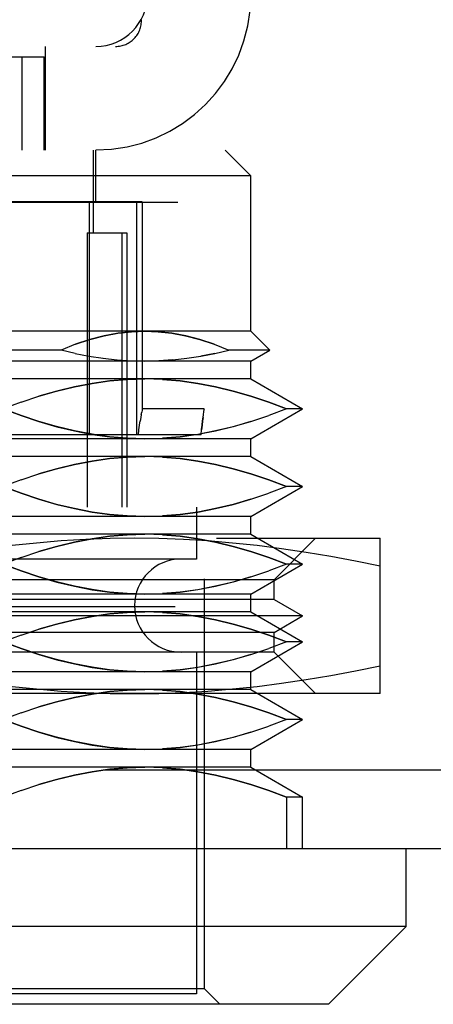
# Model space of a CAD drawing. Header units: inches. Extents: x 0 to 56.7, y 0 to 36.7.
# Tile 21 of 37: x 25.16 to 25.475, y 28.43 to 29.179. Entities that reach past the tile are written whole.
import ezdxf

# ---------------------------------------------------------------- set-up
doc = ezdxf.new("R2010")
doc.units = ezdxf.units.IN
doc.header["$LTSCALE"] = 3.116667
doc.header["$MEASUREMENT"] = 0
doc.linetypes.add('HIDDEN', pattern=[0.2, 0.1, -0.1])
doc.layers.add('DEFAULT_2', color=8, linetype='HIDDEN')
doc.layers.add('DOOR_ASSEMBLY', color=7, linetype='CONTINUOUS')

msp = doc.modelspace()

# ---------------------------------------------------------------- linework, layer by layer
at = {"layer": 'DEFAULT_2', "color": 8, "linetype": 'HIDDEN'}
for p, q in [((25.90369, 29.03965), (16.75852, 29.03965)), ((25.90184, 28.7324), (16.66291, 28.7324))]:
    msp.add_line(p, q, dxfattribs=at)
at = {"layer": 'DOOR_ASSEMBLY', "color": 8, "linetype": 'HIDDEN'}
for p, q in [((24.82429, 29.15842), (25.23307, 29.15842)), ((25.1796, 29.07968), (25.1796, 29.15842)), ((24.9424, 29.15055), (25.17862, 29.15055)), ((25.16167, 29.15055), (25.16167, 29.07968)), ((25.17862, 29.07968), (25.17862, 29.15055)), ((24.8046, 29.07968), (25.31641, 29.07968)), ((25.21602, 29.07968), (25.21602, 29.01669)), ((25.21799, 29.04031), (25.21799, 29.07968)), ((25.31641, 29.07968), (25.3361, 29.06)), ((25.3361, 29.06), (24.78492, 29.06)), ((25.3361, 28.94189), (25.3361, 29.06)), ((25.25342, 29.04031), (24.8676, 29.04031)), ((25.21299, 29.04031), (25.21299, 28.86315)), ((25.24936, 28.86315), (25.24936, 29.04031)), ((25.25342, 29.04031), (25.25342, 28.88257)), ((25.21146, 29.01669), (25.24161, 29.01669)), ((25.21146, 29.01669), (25.21146, 28.80803)), ((25.23771, 29.01669), (25.23771, 28.80803)), ((25.24161, 29.01669), (25.24161, 28.80803)), ((25.3361, 28.94189), (24.78492, 28.94189)), ((25.3361, 28.94189), (25.35051, 28.92748)), ((25.19154, 28.92748), (24.92947, 28.92748)), ((25.2022, 28.92497), (25.19154, 28.92748)), ((25.20217, 28.92498), (25.21286, 28.92291)), ((25.21282, 28.92291), (25.22351, 28.92128)), ((25.28725, 28.92128), (25.29795, 28.92291)), ((25.30859, 28.92498), (25.29795, 28.92291)), ((25.35051, 28.92748), (25.31922, 28.92748)), ((25.3361, 28.91916), (25.35051, 28.92748)), ((25.3361, 28.91916), (24.78492, 28.91916)), ((25.22348, 28.92128), (25.23415, 28.9201)), ((25.27662, 28.9201), (25.26599, 28.9194)), ((25.3361, 28.90556), (25.3361, 28.91916)), ((25.3361, 28.90556), (24.78492, 28.90556)), ((25.3361, 28.90556), (25.37547, 28.88283)), ((25.16113, 28.88795), (25.1747, 28.89247)), ((25.16114, 28.88796), (25.14756, 28.88283)), ((25.2526, 28.87863), (25.2522, 28.87634)), ((25.2526, 28.87863), (25.25294, 28.88044)), ((25.30062, 28.88283), (25.25337, 28.88283)), ((25.29969, 28.87638), (25.30002, 28.87867)), ((25.30002, 28.87865), (25.30029, 28.88047)), ((25.30029, 28.88046), (25.30062, 28.88257)), ((25.30067, 28.88283), (25.30062, 28.88256)), ((25.30067, 28.44189), (25.30067, 28.88256)), ((25.33607, 28.8732), (25.34964, 28.87772)), ((25.3361, 28.8601), (25.37547, 28.88283)), ((25.3632, 28.88283), (25.34962, 28.87771)), ((25.37547, 28.88283), (25.3632, 28.88283)), ((25.25083, 28.86697), (25.25129, 28.87049)), ((25.25128, 28.87047), (25.25176, 28.87363)), ((25.2522, 28.87635), (25.25175, 28.87361)), ((25.29823, 28.86315), (25.0946, 28.86315)), ((25.25039, 28.86315), (25.25084, 28.86699)), ((25.3361, 28.8601), (24.78492, 28.8601)), ((25.3361, 28.84651), (25.3361, 28.8601)), ((25.3361, 28.84651), (24.78492, 28.84651)), ((25.3361, 28.84651), (25.37547, 28.82378)), ((25.16113, 28.82889), (25.1747, 28.83341)), ((25.16114, 28.8289), (25.14756, 28.82378)), ((25.33607, 28.81415), (25.34964, 28.81866)), ((25.3361, 28.80105), (25.37547, 28.82378)), ((25.3632, 28.82378), (25.34962, 28.81866)), ((25.37547, 28.82378), (25.3632, 28.82378)), ((24.82626, 28.80803), (25.29476, 28.80803)), ((25.29476, 28.80803), (25.29476, 28.76866)), ((25.3361, 28.80105), (24.78492, 28.80105)), ((25.3361, 28.78745), (25.3361, 28.80105)), ((25.3361, 28.78745), (24.78492, 28.78745)), ((25.3361, 28.78745), (25.37547, 28.76472)), ((24.68649, 28.78441), (25.43453, 28.78441)), ((25.35382, 28.75291), (25.38531, 28.78441)), ((25.43453, 28.6663), (25.43453, 28.78441)), ((25.16113, 28.76984), (25.1747, 28.77436)), ((25.29476, 28.76866), (24.82626, 28.76866)), ((25.16114, 28.76985), (25.14756, 28.76472)), ((25.3361, 28.74199), (25.37547, 28.76472)), ((25.3632, 28.76472), (25.34962, 28.7596)), ((25.37547, 28.76472), (25.3632, 28.76472)), ((25.33607, 28.75509), (25.34964, 28.75961)), ((25.35382, 28.75291), (24.7672, 28.75291)), ((25.35382, 28.73786), (25.35382, 28.75291)), ((25.35382, 28.73786), (24.7672, 28.73786)), ((25.3361, 28.74199), (24.78492, 28.74199)), ((25.3361, 28.7284), (25.3361, 28.74199)), ((25.35382, 28.73786), (25.37547, 28.72535)), ((25.3361, 28.7284), (24.78492, 28.7284)), ((25.3361, 28.7284), (25.37547, 28.70567)), ((25.37547, 28.72535), (24.74555, 28.72535)), ((25.35382, 28.71285), (25.37547, 28.72535)), ((25.35382, 28.71285), (24.7672, 28.71285)), ((25.16113, 28.71078), (25.1747, 28.7153)), ((25.35382, 28.6978), (25.35382, 28.71285)), ((25.16114, 28.71079), (25.14756, 28.70567)), ((25.3361, 28.68294), (25.37547, 28.70567)), ((25.3632, 28.70567), (25.34962, 28.70055)), ((25.37547, 28.70567), (25.3632, 28.70567)), ((25.35382, 28.6978), (24.7672, 28.6978)), ((25.29476, 28.6978), (25.29476, 28.43795)), ((25.33607, 28.69604), (25.34964, 28.70055)), ((25.35382, 28.6978), (25.38531, 28.6663)), ((25.3361, 28.68294), (24.78492, 28.68294)), ((25.3361, 28.66934), (25.3361, 28.68294)), ((25.3361, 28.66934), (24.78492, 28.66934)), ((25.3361, 28.66934), (25.37547, 28.64661)), ((25.43453, 28.6663), (24.68649, 28.6663)), ((25.16113, 28.65173), (25.1747, 28.65625)), ((25.16114, 28.65174), (25.14756, 28.64661)), ((25.3361, 28.62388), (25.37547, 28.64661)), ((25.3632, 28.64661), (25.34962, 28.64149)), ((25.37547, 28.64661), (25.3632, 28.64661)), ((25.33607, 28.63698), (25.34964, 28.6415)), ((25.3361, 28.62388), (24.78492, 28.62388)), ((25.3361, 28.61029), (25.3361, 28.62388)), ((26.15851, 28.60819), (16.45851, 28.60819)), ((25.3361, 28.61029), (24.78492, 28.61029)), ((25.26875, 28.60991), (25.28215, 28.60879)), ((25.3361, 28.61029), (25.37547, 28.58756)), ((25.16114, 28.59268), (25.14756, 28.58756)), ((25.16113, 28.59267), (25.1747, 28.59719)), ((25.37547, 28.58756), (25.3632, 28.58756)), ((25.3632, 28.58756), (25.3632, 28.54819)), ((25.37547, 28.54819), (25.37547, 28.58756)), ((25.30067, 28.44189), (24.82035, 28.44189)), ((25.29476, 28.43795), (25.09201, 28.43795)), ((25.30067, 28.44189), (25.31248, 28.43008))]:
    msp.add_line(p, q, dxfattribs=at)
at = {"layer": 'DOOR_ASSEMBLY', "color": 3, "linetype": 'Continuous'}
msp.add_line((26.15851, 28.54819), (16.45851, 28.54819), dxfattribs=at)
at = {"layer": 'DOOR_ASSEMBLY', "color": 7, "linetype": 'Continuous'}
for p, q in [((25.45421, 28.48913), (25.45421, 28.54819)), ((25.45421, 28.48913), (24.66681, 28.48913)), ((25.39516, 28.43008), (25.45421, 28.48913)), ((25.39515, 28.43008), (24.72587, 28.43008))]:
    msp.add_line(p, q, dxfattribs=at)
at = {"layer": 'DOOR_ASSEMBLY', "color": 8, "linetype": 'HIDDEN'}
for points in [[(25.25538, 28.94189), (25.24527, 28.94153), (25.23493, 28.94037), (25.22436, 28.93841), (25.21358, 28.93562), (25.20265, 28.93198), (25.19154, 28.92748)], [(25.20261, 28.93196), (25.21353, 28.9356), (25.2243, 28.9384), (25.23489, 28.94037), (25.24524, 28.94154), (25.25538, 28.94189)], [(25.25538, 28.94189), (25.26549, 28.94153), (25.27583, 28.94037), (25.28641, 28.93841), (25.29718, 28.93562), (25.30812, 28.93198), (25.31922, 28.92748)], [(25.30815, 28.93196), (25.29723, 28.9356), (25.28646, 28.9384), (25.27588, 28.94037), (25.26552, 28.94154), (25.25538, 28.94189)], [(25.2979, 28.92291), (25.30856, 28.92497), (25.31922, 28.92748)], [(25.23414, 28.9201), (25.24477, 28.9194), (25.25538, 28.91916)], [(25.25538, 28.91916), (25.26599, 28.9194), (25.27661, 28.9201), (25.28728, 28.92128)], [(25.17467, 28.89245), (25.18818, 28.89636), (25.20167, 28.89962), (25.21512, 28.90219), (25.22854, 28.90406), (25.24197, 28.90518), (25.25538, 28.90556)], [(25.24201, 28.90518), (25.22861, 28.90407), (25.2152, 28.90221), (25.20174, 28.89965), (25.18824, 28.89638), (25.1747, 28.89247)], [(25.3632, 28.88283), (25.34964, 28.88795), (25.3361, 28.89245), (25.32258, 28.89636), (25.30909, 28.89962), (25.29565, 28.90219), (25.28222, 28.90406), (25.2688, 28.90518), (25.25538, 28.90556)], [(25.26875, 28.90518), (25.28215, 28.90407), (25.29557, 28.90221), (25.30902, 28.89965), (25.32252, 28.89638), (25.33606, 28.89247), (25.34962, 28.88796), (25.3632, 28.88283)], [(25.25538, 28.8601), (25.24197, 28.86049), (25.22854, 28.86161), (25.21512, 28.86348), (25.20167, 28.86605), (25.18818, 28.86931), (25.17467, 28.87322), (25.16113, 28.87772), (25.14756, 28.88283)], [(25.14756, 28.88283), (25.16114, 28.87771), (25.1747, 28.8732), (25.18824, 28.86929), (25.20174, 28.86602), (25.21519, 28.86346), (25.22861, 28.8616), (25.24201, 28.86049)], [(25.25342, 28.88283), (25.25337, 28.88257), (25.2532, 28.88177), (25.25295, 28.88045)], [(25.25538, 28.8601), (25.2688, 28.86049), (25.28222, 28.86161), (25.29565, 28.86348), (25.30909, 28.86605), (25.32258, 28.86931), (25.3361, 28.87322)], [(25.33607, 28.8732), (25.32253, 28.86929), (25.30902, 28.86602), (25.29557, 28.86346), (25.28215, 28.8616), (25.26875, 28.86049)], [(25.29823, 28.86315), (25.29859, 28.86704), (25.29896, 28.87055), (25.29934, 28.87368), (25.2997, 28.87641)], [(25.29969, 28.87638), (25.29933, 28.87365), (25.29896, 28.87051), (25.29859, 28.86702)], [(25.17467, 28.8334), (25.18818, 28.83731), (25.20167, 28.84057), (25.21512, 28.84314), (25.22854, 28.845), (25.24197, 28.84612), (25.25538, 28.84651)], [(25.24201, 28.84613), (25.22861, 28.84501), (25.2152, 28.84316), (25.20174, 28.84059), (25.18824, 28.83733), (25.1747, 28.83341)], [(25.3632, 28.82378), (25.34964, 28.82889), (25.3361, 28.8334), (25.32258, 28.83731), (25.30909, 28.84057), (25.29565, 28.84314), (25.28222, 28.845), (25.2688, 28.84612), (25.25538, 28.84651)], [(25.26875, 28.84613), (25.28215, 28.84501), (25.29557, 28.84316), (25.30902, 28.84059), (25.32252, 28.83733), (25.33606, 28.83341), (25.34962, 28.8289), (25.3632, 28.82378)], [(25.25538, 28.80105), (25.24197, 28.80144), (25.22854, 28.80256), (25.21512, 28.80442), (25.20167, 28.80699), (25.18818, 28.81025), (25.17467, 28.81416), (25.16113, 28.81866), (25.14756, 28.82378)], [(25.14756, 28.82378), (25.16114, 28.81866), (25.1747, 28.81415), (25.18824, 28.81023), (25.20174, 28.80697), (25.21519, 28.8044), (25.22861, 28.80254), (25.24201, 28.80143)], [(25.25538, 28.80105), (25.2688, 28.80144), (25.28222, 28.80256), (25.29565, 28.80442), (25.30909, 28.80699), (25.32258, 28.81025), (25.3361, 28.81416)], [(25.33607, 28.81415), (25.32253, 28.81023), (25.30902, 28.80697), (25.29557, 28.8044), (25.28215, 28.80254), (25.26875, 28.80143)], [(25.17467, 28.77434), (25.18818, 28.77825), (25.20167, 28.78151), (25.21512, 28.78408), (25.22854, 28.78595), (25.24197, 28.78707), (25.25538, 28.78745)], [(25.24201, 28.78707), (25.22861, 28.78596), (25.2152, 28.7841), (25.20174, 28.78154), (25.18824, 28.77827), (25.1747, 28.77436)], [(25.3632, 28.76472), (25.34964, 28.76984), (25.3361, 28.77434), (25.32258, 28.77825), (25.30909, 28.78151), (25.29565, 28.78408), (25.28222, 28.78595), (25.2688, 28.78707), (25.25538, 28.78745)], [(25.26875, 28.78707), (25.28215, 28.78596), (25.29557, 28.7841), (25.30902, 28.78154), (25.32252, 28.77827), (25.33606, 28.77436), (25.34962, 28.76985), (25.3632, 28.76472)], [(25.24752, 28.78441), (25.22895, 28.78418), (25.21033, 28.78351), (25.19165, 28.7824), (25.17295, 28.78085), (25.15425, 28.77888), (25.13555, 28.77651), (25.11685, 28.77375), (25.09812, 28.77063), (25.07934, 28.76716), (25.06051, 28.76335)], [(25.43453, 28.76335), (25.41569, 28.76716), (25.39691, 28.77063), (25.37818, 28.77375), (25.35948, 28.77651), (25.34078, 28.77888), (25.32209, 28.78085), (25.30338, 28.7824), (25.2847, 28.78351), (25.26608, 28.78418), (25.24752, 28.78441)], [(25.25538, 28.74199), (25.24197, 28.74238), (25.22854, 28.7435), (25.21512, 28.74537), (25.20167, 28.74794), (25.18818, 28.7512), (25.17467, 28.75511), (25.16113, 28.75961), (25.14756, 28.76472)], [(25.14756, 28.76472), (25.16114, 28.7596), (25.1747, 28.75509), (25.18824, 28.75118), (25.20174, 28.74791), (25.21519, 28.74535), (25.22861, 28.74349), (25.24201, 28.74238)], [(25.25538, 28.74199), (25.2688, 28.74238), (25.28222, 28.7435), (25.29565, 28.74537), (25.30909, 28.74794), (25.32258, 28.7512), (25.3361, 28.75511)], [(25.33607, 28.75509), (25.32253, 28.75118), (25.30902, 28.74791), (25.29557, 28.74535), (25.28215, 28.74349), (25.26875, 28.74238)], [(25.17467, 28.71529), (25.18818, 28.7192), (25.20167, 28.72246), (25.21512, 28.72503), (25.22854, 28.72689), (25.24197, 28.72801), (25.25538, 28.7284)], [(25.24201, 28.72802), (25.22861, 28.7269), (25.2152, 28.72505), (25.20174, 28.72248), (25.18824, 28.71922), (25.1747, 28.7153)], [(25.3632, 28.70567), (25.34964, 28.71078), (25.3361, 28.71529), (25.32258, 28.7192), (25.30909, 28.72246), (25.29565, 28.72503), (25.28222, 28.72689), (25.2688, 28.72801), (25.25538, 28.7284)], [(25.26875, 28.72802), (25.28215, 28.7269), (25.29557, 28.72505), (25.30902, 28.72248), (25.32252, 28.71922), (25.33606, 28.7153), (25.34962, 28.71079), (25.3632, 28.70567)], [(25.25538, 28.68294), (25.24197, 28.68333), (25.22854, 28.68445), (25.21512, 28.68631), (25.20167, 28.68888), (25.18818, 28.69214), (25.17467, 28.69605), (25.16113, 28.70055), (25.14756, 28.70567)], [(25.14756, 28.70567), (25.16114, 28.70055), (25.1747, 28.69604), (25.18824, 28.69212), (25.20174, 28.68886), (25.21519, 28.68629), (25.22861, 28.68443), (25.24201, 28.68332)], [(25.25538, 28.68294), (25.2688, 28.68333), (25.28222, 28.68445), (25.29565, 28.68631), (25.30909, 28.68888), (25.32258, 28.69214), (25.3361, 28.69605)], [(25.33607, 28.69604), (25.32253, 28.69212), (25.30902, 28.68886), (25.29557, 28.68629), (25.28215, 28.68443), (25.26875, 28.68332)], [(25.06051, 28.68736), (25.07934, 28.68355), (25.09812, 28.68008), (25.11685, 28.67696), (25.13555, 28.6742), (25.15425, 28.67183), (25.17295, 28.66986), (25.19165, 28.66831), (25.21033, 28.66719), (25.22895, 28.66653), (25.24752, 28.6663)], [(25.24752, 28.6663), (25.26608, 28.66653), (25.2847, 28.66719), (25.30338, 28.66831), (25.32209, 28.66986), (25.34078, 28.67183), (25.35948, 28.6742), (25.37818, 28.67696), (25.39691, 28.68008), (25.4157, 28.68355), (25.43453, 28.68736)], [(25.17467, 28.65623), (25.18818, 28.66014), (25.20167, 28.6634), (25.21512, 28.66597), (25.22854, 28.66784), (25.24197, 28.66896), (25.25538, 28.66934)], [(25.24201, 28.66896), (25.22861, 28.66785), (25.2152, 28.66599), (25.20174, 28.66343), (25.18824, 28.66016), (25.1747, 28.65625)], [(25.3632, 28.64661), (25.34964, 28.65173), (25.3361, 28.65623), (25.32258, 28.66014), (25.30909, 28.6634), (25.29565, 28.66597), (25.28222, 28.66784), (25.2688, 28.66896), (25.25538, 28.66934)], [(25.26875, 28.66896), (25.28215, 28.66785), (25.29557, 28.66599), (25.30902, 28.66343), (25.32252, 28.66016), (25.33606, 28.65625), (25.34962, 28.65174), (25.3632, 28.64661)], [(25.25538, 28.62388), (25.24197, 28.62427), (25.22854, 28.62539), (25.21512, 28.62726), (25.20167, 28.62983), (25.18818, 28.63309), (25.17467, 28.637), (25.16113, 28.6415), (25.14756, 28.64661)], [(25.14756, 28.64661), (25.16114, 28.64149), (25.1747, 28.63698), (25.18824, 28.63307), (25.20174, 28.6298), (25.21519, 28.62723), (25.22861, 28.62538), (25.24201, 28.62427)], [(25.25538, 28.62388), (25.2688, 28.62427), (25.28222, 28.62539), (25.29565, 28.62726), (25.30909, 28.62983), (25.32258, 28.63309), (25.3361, 28.637)], [(25.33607, 28.63698), (25.32253, 28.63307), (25.30902, 28.6298), (25.29557, 28.62723), (25.28215, 28.62538), (25.26875, 28.62427)], [(25.24201, 28.60991), (25.22861, 28.60879), (25.2152, 28.60694), (25.20174, 28.60437), (25.18824, 28.60111), (25.1747, 28.59719)], [(25.21512, 28.60692), (25.22854, 28.60878), (25.24197, 28.6099), (25.25538, 28.61029)], [(25.3632, 28.58756), (25.34964, 28.59267), (25.3361, 28.59718), (25.32258, 28.60109), (25.30909, 28.60435), (25.29565, 28.60692), (25.28222, 28.60878), (25.2688, 28.6099), (25.25538, 28.61029)], [(25.28215, 28.60879), (25.29557, 28.60694), (25.30902, 28.60437), (25.32252, 28.60111), (25.33606, 28.59719), (25.34962, 28.59268), (25.3632, 28.58756)], [(25.17467, 28.59718), (25.18818, 28.60109), (25.20167, 28.60435), (25.21512, 28.60692)]]:
    msp.add_lwpolyline(points, dxfattribs=at)
for centre, radius, start, end in [((25.21799, 29.1978), 0.11811, 270, 360), ((25.21799, 29.1978), 0.03937, 270, 360), ((25.23307, 29.17811), 0.01969, 270, 1.90915), ((25.28295, 28.73323), 0.03543, 90, 270)]:
    msp.add_arc(centre, radius, start, end, dxfattribs=at)

doc.saveas('drawing.dxf')
